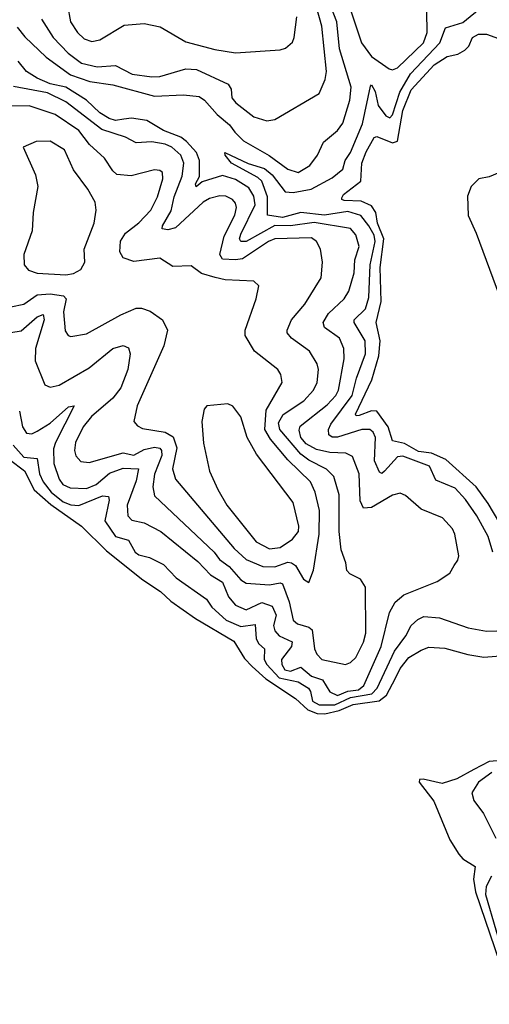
# Model space of a CAD drawing. Extents: x 1678431 to 1860718, y 384618 to 522882.
# Tile 177 of 256: x 1736259 to 1738056, y 474905 to 478674. Entities that reach past the tile are written whole.
import ezdxf

# ---------------------------------------------------------------- set-up
doc = ezdxf.new("R2010")
doc.units = 0

msp = doc.modelspace()

# ---------------------------------------------------------------- linework, layer by layer
at = {"layer": '0CON10XD'}
for points in [[(1736342.4, 478675), (1736387.2, 478605), (1736444.8, 478545), (1736495, 478507.7), (1736555, 478493), (1736625, 478498.3), (1736688.6, 478465), (1736765, 478454.4), (1736795, 478456.2), (1736895, 478484.8), (1736935, 478482.6), (1737056.4, 478426.4), (1737067.6, 478407.6), (1737071.1, 478375), (1737085.5, 478355), (1737155, 478301.5), (1737205, 478286.2), (1737235, 478291.9), (1737405, 478391.2), (1737427.1, 478445), (1737432.4, 478475), (1737415, 478649.2), (1737371.9, 478805)], [(1737489.3, 478819.3), (1737566.7, 478585), (1737605, 478532.8), (1737673.1, 478485), (1737685, 478481.1), (1737705, 478489.2), (1737804, 478585), (1737818.5, 478625), (1737816.3, 478705)], [(1736248.6, 478645), (1736278.5, 478608.5), (1736360, 478530), (1736452.9, 478462.9), (1736527.5, 478437.5), (1736615, 478423.7), (1736775, 478380.5), (1736885, 478385.9), (1736945, 478379.3), (1736966, 478366), (1737015, 478310.2), (1737061.2, 478271.2), (1737082.4, 478242.4), (1737115, 478209.3), (1737213.8, 478153.8), (1737285, 478100.8), (1737325, 478088.1), (1737368.7, 478115), (1737398.5, 478155), (1737421.5, 478205), (1737475, 478249.3), (1737495, 478277.9), (1737522.3, 478365), (1737527, 478415), (1737482.3, 478562.3), (1737472, 478665), (1737433.8, 478765)], [(1736441.5, 478728.5), (1736453.2, 478665), (1736479.6, 478625), (1736505, 478600), (1736535, 478590.6), (1736565, 478596), (1736658, 478652), (1736735, 478659.3), (1736795.7, 478645.7), (1736895, 478588.8), (1737005, 478559.7), (1737085, 478547.1), (1737255, 478558), (1737275.8, 478564.2), (1737302.4, 478587.6), (1737309.5, 478605), (1737318.7, 478685)], [(1737965, 476836.5), (1737925, 476880), (1737851.2, 476911.2), (1737827.3, 476965), (1737725, 477002.5), (1737705, 477001), (1737655, 476945.3), (1737645, 476936.9), (1737635, 476942.1), (1737616.1, 476985), (1737620.3, 477075), (1737611.4, 477095), (1737598.5, 477105), (1737568.6, 477105), (1737475, 477075.5), (1737455, 477076.2), (1737441.1, 477085), (1737440, 477105), (1737449.2, 477125), (1737530.5, 477235), (1737547.9, 477302.1), (1737582.3, 477395), (1737581.4, 477445), (1737538.5, 477515), (1737538.7, 477525), (1737582.6, 477567.4), (1737595, 477610), (1737600.5, 477735), (1737619.4, 477825), (1737615, 477849.2), (1737594.9, 477885), (1737564.1, 477924.1), (1737515, 477939.4), (1737425, 477925.9), (1737335, 477935.6), (1737265, 477916.5), (1737206.7, 477925), (1737207.1, 477995), (1737185.1, 478055.1), (1737169.5, 478069.5), (1737069.1, 478125), (1737044.4, 478155), (1737043.8, 478165), (1737132.6, 478122.6), (1737195, 478103.5), (1737225, 478079.5), (1737275, 478014.8), (1737305, 478011.6), (1737373.8, 478025), (1737455, 478068.8), (1737495, 478100.9), (1737504.8, 478135.2), (1737525.2, 478165), (1737570.3, 478275), (1737600.9, 478419.1), (1737605, 478424.3), (1737619, 478399), (1737630.2, 478345), (1737659.5, 478305), (1737675, 478297.6), (1737685, 478308.9), (1737713.5, 478396.5), (1737754, 478466), (1737866.4, 478585), (1737887.9, 478642.1), (1737955, 478662.2), (1738031.2, 478725)], [(1737889.7, 476990.3), (1737835, 477014), (1737785, 477020.5), (1737730.8, 477050.8), (1737685, 477061.8), (1737668.3, 477115), (1737625, 477174.8), (1737605, 477176.3), (1737558.1, 477158.1), (1737546.9, 477156.9), (1737543.3, 477163.3), (1737606.3, 477295), (1737633.2, 477386.8), (1737638.3, 477445), (1737622.7, 477515), (1737641.6, 477595), (1737638.6, 477725), (1737652.5, 477835), (1737627.8, 477895), (1737621.4, 477935), (1737605, 477961.1), (1737565, 477978.7), (1737500.9, 477980.9), (1737491.5, 477985), (1737491.2, 477991.2), (1737497.7, 478005), (1737564.3, 478055), (1737568.1, 478125), (1737585, 478168.2), (1737615, 478223.1), (1737625.8, 478225.8), (1737685, 478202), (1737705, 478208.2), (1737725, 478325.9), (1737756.5, 478405), (1737845, 478500.9), (1737895, 478533.2), (1737935, 478541.5), (1737962.7, 478557.3), (1737977.3, 478572.7), (1737991.1, 478605), (1738015, 478618.5), (1738045, 478618.6), (1738105, 478596.2)], [(1736258.3, 477175), (1736269.5, 477115), (1736285, 477091.2), (1736305, 477088.5), (1736325, 477098.8), (1736375, 477128.9), (1736445, 477191.3), (1736467.1, 477195), (1736395.3, 477055.3), (1736388.4, 477031.6), (1736389, 476975), (1736410, 476915), (1736424.2, 476895), (1736451.7, 476881.7), (1736515, 476879.2), (1736551.3, 476895), (1736601.8, 476938.2), (1736655, 476956.5), (1736713.3, 476955), (1736705, 476908.9), (1736669.8, 476815), (1736672.9, 476775), (1736688.3, 476758.3), (1736735, 476747.7), (1736799.1, 476715), (1736940, 476600), (1736989.1, 476549.1), (1737035, 476521.1), (1737057.4, 476465), (1737085, 476432.9), (1737125, 476415.2), (1737185, 476442.5), (1737225, 476429), (1737240.1, 476395), (1737229.4, 476355), (1737234.8, 476335), (1737252, 476315), (1737301.9, 476291.9), (1737298.8, 476275), (1737260.9, 476225), (1737262.5, 476205), (1737273.8, 476185), (1737295, 476180), (1737335, 476195.5), (1737375, 476160.6), (1737416.9, 476146.9), (1737445, 476101.3), (1737475, 476087), (1737515, 476103), (1737555, 476109.2), (1737576.1, 476125), (1737642, 476275), (1737673.4, 476405), (1737695, 476444.6), (1737728.3, 476471.7), (1737856.9, 476523.1), (1737904.6, 476555.4), (1737921.4, 476585), (1737935.5, 476604.5), (1737938.8, 476621.2), (1737924.5, 476705), (1737914.4, 476725), (1737876.4, 476766.4), (1737795, 476799.6), (1737735, 476852.9), (1737715, 476861.9), (1737685, 476853.8), (1737605, 476806), (1737575, 476804.5), (1737562.1, 476832.1), (1737557.8, 476935), (1737531.9, 477001.9), (1737506.2, 477015), (1737445, 477016.4), (1737395, 477028.6), (1737355, 477050.1), (1737334.5, 477075), (1737327.8, 477102.2), (1737332.5, 477117.5), (1737435, 477200), (1737468.7, 477235), (1737479.2, 477255), (1737500.4, 477375), (1737498.8, 477415), (1737482.7, 477455), (1737425.5, 477495), (1737420, 477515), (1737440.8, 477549.2), (1737500.7, 477605), (1737517.7, 477635), (1737538.1, 477705), (1737541, 477755), (1737557.9, 477805), (1737545, 477850.6), (1737525, 477874.7), (1737385, 477897.9), (1737295, 477884.3), (1737235, 477885.5), (1737125, 477824.8), (1737105, 477824.7), (1737100.4, 477835), (1737105, 477852.7), (1737159.9, 477965), (1737155, 477998.2), (1737135, 478030.4), (1737085, 478062.2), (1737035, 478077.7), (1736957.3, 478052.7), (1736934.1, 478034.1), (1736931.2, 478045), (1736946.2, 478073.8), (1736946.3, 478135), (1736934.8, 478165), (1736897.3, 478207.3), (1736875, 478224.2), (1736809.3, 478249.3), (1736745, 478287.4), (1736686.2, 478296.2), (1736657, 478293), (1736625, 478288.3), (1736600.8, 478295), (1736565, 478317.6), (1736513.9, 478365), (1736435, 478415.8), (1736375, 478428.2), (1736325, 478449.2), (1736285, 478475.2), (1736253.5, 478515)], [(1736225, 477476.5), (1736265, 477483), (1736325, 477535.9), (1736348.6, 477545), (1736352.9, 477525), (1736319.6, 477415), (1736318.3, 477368.3), (1736355, 477275.7), (1736375, 477267.3), (1736409.2, 477275), (1736525, 477340.6), (1736615, 477415.3), (1736655, 477426.9), (1736675, 477417.1), (1736681.5, 477395), (1736672.1, 477335), (1736645.2, 477265), (1736615.6, 477224.4), (1736533.5, 477155), (1736501.4, 477115), (1736471.9, 477055), (1736468.8, 477025), (1736473.7, 477003.7), (1736492.4, 476982.4), (1736525, 476979.3), (1736655, 477015.5), (1736695, 477006.8), (1736735, 477028.6), (1736775, 477037.5), (1736795, 477033.9), (1736802, 477025), (1736802.8, 477005), (1736774.5, 476934.5), (1736768.1, 476885), (1736775, 476851.1), (1737002.3, 476635), (1737023, 476607), (1737060.6, 476580.6), (1737105, 476530), (1737125, 476516.7), (1737215, 476510.6), (1737255, 476518), (1737264.8, 476514.8), (1737290.3, 476445), (1737305.5, 476375.5), (1737321.2, 476361.2), (1737365, 476348), (1737377.9, 476337.9), (1737386.7, 476265), (1737395.4, 476245), (1737414.4, 476225), (1737505, 476205.9), (1737525, 476212.7), (1737545, 476232), (1737575, 476290.5), (1737582.8, 476325), (1737581.7, 476501.7), (1737562.4, 476532.4), (1737522.1, 476552.1), (1737510.5, 476565), (1737506.9, 476595), (1737489.1, 476645), (1737481.1, 476715), (1737480.7, 476855), (1737460.3, 476925), (1737433.3, 476953.3), (1737365, 476988.2), (1737335, 477011.1), (1737253.9, 477105), (1737249.3, 477130.7), (1737267.3, 477162.7), (1737345.9, 477215), (1737382.9, 477255), (1737397.7, 477285), (1737402.8, 477335), (1737396.6, 477356.6), (1737368.2, 477405), (1737298.5, 477455), (1737282.7, 477475), (1737282.1, 477485), (1737298.7, 477525), (1737350.4, 477585), (1737412.7, 477685), (1737417.1, 477745), (1737410, 477795), (1737394.6, 477824.6), (1737375, 477838.5), (1737235, 477834.9), (1737210.5, 477825), (1737111.3, 477758.7), (1737085, 477754), (1737035, 477757.3), (1737024.8, 477775), (1737041.7, 477845), (1737082.3, 477925), (1737088.3, 477955), (1737085, 477971.4), (1737073.3, 477985), (1737047.7, 477997.7), (1737025, 477999), (1736985, 477988.5), (1736960.3, 477975), (1736855, 477876.7), (1736825, 477869.8), (1736803.6, 477873.6), (1736804.8, 477885), (1736838.4, 477941.6), (1736850.4, 477995), (1736880.6, 478075), (1736886.9, 478125), (1736875, 478155.4), (1736841.3, 478185), (1736815, 478197.6), (1736764.3, 478205.7), (1736705, 478202.8), (1736664.1, 478224.1), (1736573, 478253), (1736435, 478359), (1736365, 478393.6), (1736235, 478417.4)], [(1736225, 477574.7), (1736275, 477584.2), (1736325, 477620.3), (1736375, 477623.8), (1736426.7, 477616.7), (1736436.2, 477605), (1736426.9, 477555), (1736432.7, 477482.7), (1736444.6, 477464.6), (1736455, 477460.6), (1736515, 477471.1), (1736646.3, 477543.7), (1736705, 477569.2), (1736725, 477569.1), (1736758, 477558), (1736805.6, 477525), (1736824.6, 477485), (1736810.7, 477425), (1736707.7, 477195), (1736695.7, 477135), (1736709.1, 477119.1), (1736729.1, 477109.1), (1736815.1, 477095.1), (1736846.6, 477076.6), (1736859.9, 477035), (1736843.1, 476955), (1736854.7, 476915), (1737079.1, 476649.1), (1737125, 476607), (1737189, 476581), (1737235, 476579.7), (1737285, 476596.7), (1737299.5, 476595), (1737314.7, 476585), (1737345, 476531.9), (1737365, 476518.8), (1737383.3, 476566.7), (1737405.2, 476704.8), (1737406.4, 476795), (1737389.8, 476865), (1737371.1, 476905), (1737285, 476988.7), (1737218.1, 477068.1), (1737196.7, 477105), (1737201.5, 477178.5), (1737263.6, 477285), (1737257.9, 477315), (1737246.7, 477335), (1737157.5, 477405), (1737121.8, 477465), (1737121.5, 477485), (1737163.1, 477605), (1737174, 477655), (1737155, 477672.5), (1737045, 477678.4), (1737007.1, 477687.1), (1736955, 477702.1), (1736915, 477731.1), (1736845, 477728.6), (1736795, 477760.5), (1736695, 477748), (1736655, 477761.5), (1736641.8, 477785), (1736644.8, 477825.2), (1736664, 477856), (1736715, 477896.6), (1736760.2, 477945), (1736785.6, 477995), (1736806.2, 478065), (1736805, 478088.6), (1736795, 478096.8), (1736775, 478099.1), (1736685, 478076.3), (1736630.8, 478080.8), (1736615, 478094.4), (1736583.4, 478143.4), (1736525.8, 478195.8), (1736485, 478248.8), (1736395, 478310.9), (1736295, 478343.2), (1736212.3, 478342.3)], [(1736435, 477697.2), (1736465, 477701.5), (1736492.2, 477717.8), (1736508.1, 477745), (1736505.4, 477795), (1736544.1, 477895), (1736551.3, 477945), (1736547.5, 477975), (1736519.6, 478025), (1736465, 478099.4), (1736430.5, 478175), (1736375, 478208.6), (1736322.3, 478207.7), (1736272.5, 478185), (1736319.1, 478079.1), (1736328.5, 478035), (1736310.3, 477935), (1736306.4, 477865), (1736274.6, 477775), (1736275.6, 477735), (1736292, 477715), (1736325, 477702.9), (1736435, 477697.2)], [(1738134.3, 478105.7), (1738055, 478072.1), (1738015.8, 478064.2), (1737986.2, 478035), (1737972.3, 477997.7), (1737974.4, 477924.4), (1738005, 477856.2), (1738094.2, 477615)], [(1737215, 476648.7), (1737255, 476653.5), (1737303.1, 476685), (1737325.9, 476715), (1737327.1, 476735), (1737305.8, 476825), (1737165, 477010.6), (1737129.2, 477075), (1737105, 477154), (1737075, 477194), (1737055, 477202.9), (1736975, 477196.2), (1736965, 477182.5), (1736956, 477135), (1736962.1, 477052.1), (1736985.6, 476945), (1737016.8, 476875), (1737051.3, 476815), (1737164, 476675), (1737215, 476648.7)], [(1736233.2, 477045), (1736275, 476999.7), (1736325, 476993.8), (1736334.6, 476935), (1736348.6, 476905), (1736379.1, 476865), (1736425, 476828), (1736455, 476816.6), (1736485, 476813.5), (1736575, 476850.9), (1736599.2, 476849.2), (1736601.4, 476835), (1736584.5, 476755), (1736625, 476695.8), (1736675, 476681.2), (1736701.2, 476635), (1736715, 476625.4), (1736755.7, 476615), (1736808.6, 476588.6), (1736857.7, 476537.7), (1736973.8, 476455), (1736994.2, 476425), (1737048.4, 476375), (1737105, 476351.6), (1737159.3, 476359.3), (1737163.7, 476303.7), (1737173.8, 476285), (1737196, 476265), (1737194.9, 476225), (1737204.1, 476205), (1737252.2, 476155), (1737325, 476138.9), (1737363.3, 476115), (1737372.2, 476102.2), (1737378.9, 476065), (1737405, 476051.8), (1737465, 476051.6), (1737525, 476079), (1737606.2, 476093.8), (1737626.2, 476115), (1737692.9, 476257.1), (1737736.2, 476315), (1737756.6, 476355), (1737782.2, 476377.8), (1737805, 476388.8), (1737864.8, 476384.8), (1737974.6, 476345.4), (1738045, 476333.2), (1738085, 476334.5)], [(1736219.8, 476989.8), (1736276.8, 476946.8), (1736314.3, 476874.3), (1736377.8, 476817.8), (1736495.2, 476735.2), (1736590.7, 476640.7), (1736730.2, 476530.2), (1736797.8, 476485), (1736837.5, 476447.5), (1736931.4, 476381.4), (1737078.1, 476295), (1737119, 476229), (1737147.9, 476197.9), (1737201.1, 476151.1), (1737314.6, 476075), (1737362, 476032), (1737397.5, 476017.5), (1737426.2, 476016.2), (1737480.9, 476029.1), (1737535, 476052), (1737634.1, 476065.9), (1737662.3, 476087.7), (1737697.1, 476152.9), (1737715, 476190.2), (1737747.9, 476232.1), (1737795, 476260.8), (1737825, 476271.6), (1737885, 476268.1), (1737973.8, 476243.8), (1738035, 476234), (1738145, 476242.7)], [(1738096.1, 476746.1), (1738051.5, 476821.5), (1738005.7, 476885), (1737889.7, 476990.3)], [(1738069.4, 476635), (1738051, 476695), (1738008.4, 476775), (1737965, 476836.5)], [(1738135, 475840.2), (1738055, 475834), (1737996.2, 475803.8), (1737931.6, 475768.4), (1737875, 475749.8), (1737802.8, 475767.2), (1737788.8, 475765), (1737787.5, 475755), (1737842.9, 475682.9), (1737904.6, 475535), (1737939.7, 475479.7), (1737955, 475462.2), (1738002.1, 475432.1), (1737995.5, 475384.5), (1738003.1, 475335), (1738149.1, 474905)], [(1738065, 475791.6), (1738014.6, 475755), (1737989.1, 475715), (1737996.7, 475685), (1738033.9, 475635), (1738080.4, 475540.4)], [(1738064.2, 475395), (1738043.5, 475356.5), (1738041.1, 475325), (1738120.3, 475055)]]:
    msp.add_lwpolyline(points, dxfattribs=at)

doc.saveas('drawing.dxf')
